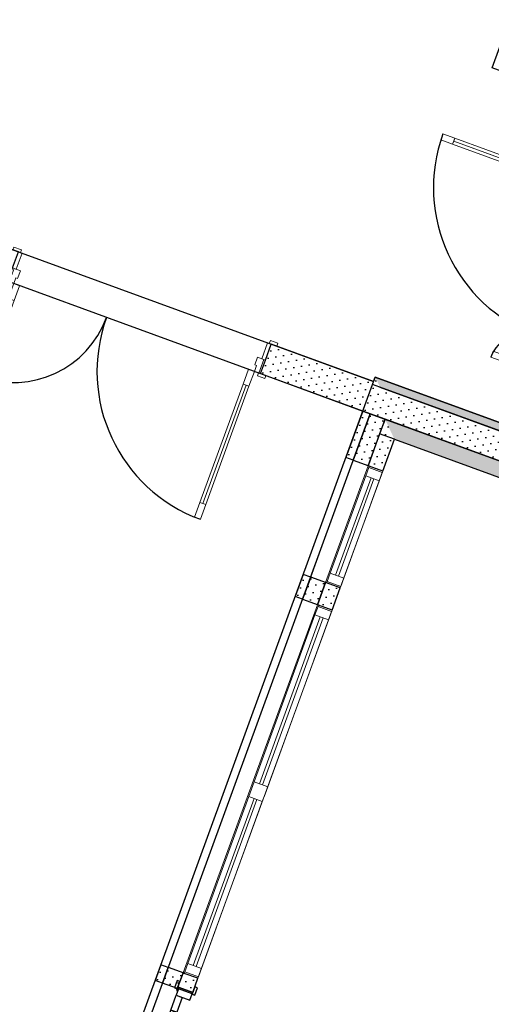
# Model space of a CAD drawing. Header units: millimetres. Extents: x 112481703 to 112588235, y 1264638581 to 1264713486.
# Tile 214 of 256: x 112565113 to 112568111, y 1264690086 to 1264696341. Entities that reach past the tile are written whole.
import ezdxf

# ---------------------------------------------------------------- set-up
doc = ezdxf.new("R2010")
doc.units = ezdxf.units.MM
doc.header["$LTSCALE"] = 0.5
doc.header["$MEASUREMENT"] = 0
doc.linetypes.add('PLINE', pattern=[0])
for name, color, linetype in [('231- Bærende yttervegger', 7, 'Continuous'), ('231- Bærende yttervegger (Skravur)', 7, 'Continuous'), ('231- Bærende yttervegger (Skravur)(Nye konstruksjoner)', 7, 'Continuous'), ('231- Bærende yttervegger(Nye konstruksjoner)', 7, 'Continuous'), ('232- Ikke-bærende yttervegger', 7, 'Continuous'), ('232- Ikke-bærende yttervegger (Skravur)(Nye konstruksjoner)', 7, 'Continuous'), ('232- Ikke-bærende yttervegger(Nye konstruksjoner)', 7, 'Continuous'), ('242- Ikke-bærende innervegger', 7, 'Continuous'), ('242- Ikke-bærende innervegger (Skravur)', 7, 'Continuous'), ('242- Ikke-bærende innervegger (Skravur)(Nye konstruksjoner)', 7, 'Continuous'), ('242- Ikke-bærende innervegger(Nye konstruksjoner)', 7, 'Continuous'), ('244- Vinduer_ dører_ foldevegger(Nye konstruksjoner)', 7, 'Continuous'), ('253- Oppforet gulv_ påstøp(Nye konstruksjoner)', 7, 'Continuous'), ('862- M___Nettoareal(Nye konstruksjoner)', 7, 'Continuous'), ('862- M___Nettoareal(Polylinje)(Nye konstruksjoner)', 7, 'Continuous')]:
    doc.layers.add(name, color=color, linetype=linetype)
doc.layers.add('234- Vinduer_ dører_ porter(Nye konstruksjoner)', color=7, linetype='Continuous', lineweight=0)
doc.layers.add('244- Vinduer_ dører_ foldevegger', color=7, linetype='Continuous', lineweight=0)
pattern_1 = [(249.956, (112557650, 1264717795), (-81.357, 29.68231), [0, -50]), (249.956, (112557682.11, 1264717756.67), (-81.357, 29.68231), [0, -50])]

# ---------------------------------------------------------------- blocks, each defined once
blk = doc.blocks.new('Korridor_2210_44', base_point=(112569058, 1264702349.8))
at = {"layer": '862- M___Nettoareal(Polylinje)(Nye konstruksjoner)', "linetype": 'PLINE', "flags": 128}
blk.add_lwpolyline([(112564606.4, 1264708093.6), (112563281.8, 1264708576.9), (112561722.3, 1264704302.5), (112562473.8, 1264704028.3), (112560623, 1264698955.4), (112559871.5, 1264699229.5), (112558294.9, 1264694908.2), (112559046.4, 1264694634), (112558117.6, 1264692088.1), (112556079, 1264692831.9), (112554638.8, 1264688884.4), (112555324.6, 1264688634.2), (112558485.8, 1264687480.9), (112561641.4, 1264696130.2), (112567362.9, 1264694042.8), (112567373.2, 1264694070.9), (112568194.8, 1264693771.2), (112568914.6, 1264695744), (112568116.1, 1264696035.3), (112569966.9, 1264701108.2), (112570765.4, 1264700816.9), (112572239.6, 1264704857.5), (112564461.1, 1264707695.4)], close=True, dxfattribs=at)
blk = doc.blocks.new('Matrom_ Felles stove_2320_85', base_point=(112564638.8, 1264690020.8))
at = {"layer": '862- M___Nettoareal(Polylinje)(Nye konstruksjoner)', "linetype": 'PLINE', "flags": 128}
blk.add_lwpolyline([(112562901.1, 1264681667.4), (112567341.3, 1264693837.7), (112564766.9, 1264694777), (112563531, 1264691389.3), (112560524.8, 1264692486.1), (112558741.2, 1264687597.4), (112558673.7, 1264687412.3), (112559918.4, 1264686958.2), (112558565.3, 1264683249.3)], close=True, dxfattribs=at)
blk = doc.blocks.new('Vindu[132]', base_point=(112557650, 1264717795))
at = {"layer": '234- Vinduer_ dører_ porter(Nye konstruksjoner)', "linetype": 'PLINE'}
for p, q in [((112567327.3, 1264693507.6), (112567056.5, 1264692765.4)), ((112567312.2, 1264693442.8), (112567331.4, 1264693495.4)), ((112567334.8, 1264693504.8), (112567327.3, 1264693507.6)), ((112567331.4, 1264693495.4), (112567334.8, 1264693504.8)), ((112567331.4, 1264693495.4), (112567417.8, 1264693463.9)), ((112567421.2, 1264693473.3), (112567334.8, 1264693504.8)), ((112567421.2, 1264693473.3), (112567334.8, 1264693504.8)), ((112567086.7, 1264692824.7), (112567312.2, 1264693442.8)), ((112567120.5, 1264692812.3), (112567346, 1264693430.5)), ((112567364.8, 1264693423.6), (112567139.3, 1264692805.5)), ((112567421.2, 1264693473.3), (112567150.5, 1264692731.1)), ((112567398.6, 1264693411.3), (112567312.2, 1264693442.8)), ((112567417.8, 1264693463.9), (112567398.6, 1264693411.3)), ((112567421.2, 1264693473.3), (112567417.8, 1264693463.9)), ((112567398.6, 1264693411.3), (112567173.1, 1264692793.1)), ((112567067.5, 1264692772.1), (112567086.7, 1264692824.7)), ((112567086.7, 1264692824.7), (112567173.1, 1264692793.1)), ((112567064.1, 1264692762.7), (112567056.5, 1264692765.4)), ((112567064.1, 1264692762.7), (112567067.5, 1264692772.1)), ((112567150.5, 1264692731.1), (112567064.1, 1264692762.7)), ((112567150.5, 1264692731.1), (112567064.1, 1264692762.7)), ((112567067.5, 1264692772.1), (112567153.9, 1264692740.5)), ((112567153.9, 1264692740.5), (112567150.5, 1264692731.1)), ((112567173.1, 1264692793.1), (112567153.9, 1264692740.5))]:
    blk.add_line(p, q, dxfattribs=at)
blk = doc.blocks.new('Vindu to-fags[135]', base_point=(112557650, 1264717795))
at = {"layer": '234- Vinduer_ dører_ porter(Nye konstruksjoner)', "linetype": 'PLINE'}
for p, q in [((112567005.1, 1264692624.5), (112566151.7, 1264690285.3)), ((112566990, 1264692559.7), (112567009.2, 1264692612.4)), ((112567012.6, 1264692621.7), (112567005.1, 1264692624.5)), ((112567009.2, 1264692612.4), (112567012.6, 1264692621.7)), ((112567009.2, 1264692612.4), (112567095.6, 1264692580.8)), ((112567099.1, 1264692590.2), (112567012.6, 1264692621.7)), ((112567099.1, 1264692590.2), (112567012.6, 1264692621.7)), ((112567099.1, 1264692590.2), (112566245.6, 1264690251)), ((112566603.1, 1264691499.1), (112566990, 1264692559.7)), ((112566636.9, 1264691486.8), (112567023.8, 1264692547.4)), ((112567076.4, 1264692528.2), (112566990, 1264692559.7)), ((112567095.6, 1264692580.8), (112567076.4, 1264692528.2)), ((112567099.1, 1264692590.2), (112567095.6, 1264692580.8)), ((112567042.6, 1264692540.6), (112566655.7, 1264691479.9)), ((112567076.4, 1264692528.2), (112566689.5, 1264691467.6)), ((112566585.9, 1264691452.2), (112566603.1, 1264691499.1)), ((112566603.1, 1264691499.1), (112566689.5, 1264691467.6)), ((112566568.8, 1264691405.2), (112566585.9, 1264691452.2)), ((112566672.4, 1264691420.6), (112566655.2, 1264691373.7)), ((112566689.5, 1264691467.6), (112566672.4, 1264691420.6)), ((112566181.8, 1264690344.6), (112566568.8, 1264691405.2)), ((112566215.7, 1264690332.2), (112566602.6, 1264691392.8)), ((112566621.4, 1264691386), (112566234.4, 1264690325.4)), ((112566655.2, 1264691373.7), (112566268.3, 1264690313)), ((112566655.2, 1264691373.7), (112566568.8, 1264691405.2)), ((112566162.6, 1264690292), (112566181.8, 1264690344.6)), ((112566181.8, 1264690344.6), (112566268.3, 1264690313)), ((112566268.3, 1264690313), (112566249.1, 1264690260.4)), ((112566159.2, 1264690282.6), (112566151.7, 1264690285.3)), ((112566159.2, 1264690282.6), (112566162.6, 1264690292)), ((112566245.6, 1264690251), (112566159.2, 1264690282.6)), ((112566245.6, 1264690251), (112566159.2, 1264690282.6)), ((112566162.6, 1264690292), (112566249.1, 1264690260.4)), ((112566249.1, 1264690260.4), (112566245.6, 1264690251))]:
    blk.add_line(p, q, dxfattribs=at)
blk = doc.blocks.new('Skyvedør[35]', base_point=(112557650, 1264717795))
at = {"layer": '244- Vinduer_ dører_ foldevegger(Nye konstruksjoner)', "linetype": 'PLINE'}
for p, q in [((112566114, 1264690237.3), (112566096.8, 1264690190.4)), ((112566131.8, 1264690230.8), (112566114, 1264690237.3)), ((112566114.7, 1264690183.9), (112566131.8, 1264690230.8)), ((112566119.1, 1264690196.1), (112566131.8, 1264690230.8)), ((112566119.1, 1264690196.1), (112566131.8, 1264690230.8)), ((112566096.8, 1264690190.4), (112566114.7, 1264690183.9)), ((112566123.2, 1264690183.9), (112566108.5, 1264690143.5)), ((112566119.1, 1264690196.1), (112566110.6, 1264690172.6)), ((112566110.6, 1264690172.6), (112566118.1, 1264690169.8)), ((112566118.1, 1264690169.8), (112566126.7, 1264690193.3)), ((112566126.7, 1264690193.3), (112566119.1, 1264690196.1)), ((112566126.7, 1264690193.3), (112566119.1, 1264690196.1)), ((112566126.7, 1264690193.3), (112566119.1, 1264690196.1)), ((112566123.2, 1264690183.9), (112566126.7, 1264690193.3)), ((112566209.7, 1264690152.4), (112566123.2, 1264690183.9)), ((112566126.7, 1264690193.3), (112566213.1, 1264690161.8)), ((112566213.1, 1264690161.8), (112566126.7, 1264690193.3)), ((112566213.1, 1264690161.8), (112566126.7, 1264690193.3)), ((112566225.8, 1264690196.5), (112566208.6, 1264690149.6)), ((112566213.1, 1264690161.8), (112566225.8, 1264690196.5)), ((112566213.1, 1264690161.8), (112566225.8, 1264690196.5)), ((112566243.6, 1264690190), (112566225.8, 1264690196.5)), ((112566226.5, 1264690143.1), (112566243.6, 1264690190)), ((112566074.2, 1264690049.6), (112566108.5, 1264690143.5)), ((112566108.5, 1264690143.5), (112566194.9, 1264690112)), ((112566108.5, 1264690143.5), (112566146.1, 1264690129.8)), ((112566146.1, 1264690129.8), (112566111.8, 1264690035.9)), ((112566194.9, 1264690112), (112566209.7, 1264690152.4)), ((112566208.6, 1264690149.6), (112566226.5, 1264690143.1)), ((112566209.7, 1264690152.4), (112566213.1, 1264690161.8)), ((112566111.8, 1264690035.9), (112566074.2, 1264690049.6)), ((112565749.6, 1264689101.4), (112566093, 1264690042.7)), ((112565696.5, 1264689014.3), (112565730.8, 1264689108.3)), ((112565730.8, 1264689108.3), (112565768.4, 1264689094.6)), ((112565768.4, 1264689094.6), (112565734.1, 1264689000.6)), ((112565734.1, 1264689000.6), (112565696.5, 1264689014.3)), ((112565699.8, 1264688906.7), (112565734.1, 1264689000.6)), ((112565734.1, 1264689000.6), (112565771.7, 1264688986.9)), ((112565771.7, 1264688986.9), (112565737.4, 1264688893)), ((112565375.2, 1264687958.5), (112565718.6, 1264688899.8)), ((112565737.4, 1264688893), (112565699.8, 1264688906.7)), ((112565659.6, 1264688388), (112565728.2, 1264688575.9)), ((112565728.2, 1264688575.9), (112565664.1, 1264688546.1)), ((112565728.2, 1264688575.9), (112565758, 1264688511.8)), ((112565322.1, 1264687871.4), (112565356.4, 1264687965.4)), ((112565356.4, 1264687965.4), (112565394, 1264687951.7)), ((112565394, 1264687951.7), (112565359.7, 1264687857.7)), ((112565245.5, 1264687856.8), (112565228.3, 1264687809.9)), ((112565263.3, 1264687850.3), (112565245.5, 1264687856.8)), ((112565267.4, 1264687861.6), (112565258.9, 1264687838.1)), ((112565266.4, 1264687835.4), (112565274.9, 1264687858.8)), ((112565274.9, 1264687858.8), (112565267.4, 1264687861.6)), ((112565284.5, 1264687885.1), (112565269.8, 1264687844.7)), ((112565371, 1264687853.6), (112565284.5, 1264687885.1)), ((112565359.7, 1264687857.7), (112565322.1, 1264687871.4)), ((112565356.2, 1264687813.2), (112565371, 1264687853.6)), ((112565228.3, 1264687809.9), (112565246.2, 1264687803.3)), ((112565246.2, 1264687803.3), (112565263.3, 1264687850.3)), ((112565258.9, 1264687838.1), (112565246.2, 1264687803.3)), ((112565258.9, 1264687838.1), (112565246.2, 1264687803.3)), ((112565258.9, 1264687838.1), (112565266.4, 1264687835.4)), ((112565266.4, 1264687835.4), (112565258.9, 1264687838.1)), ((112565266.4, 1264687835.4), (112565258.9, 1264687838.1)), ((112565269.8, 1264687844.7), (112565266.4, 1264687835.4)), ((112565266.4, 1264687835.4), (112565352.8, 1264687803.8)), ((112565352.8, 1264687803.8), (112565266.4, 1264687835.4)), ((112565352.8, 1264687803.8), (112565266.4, 1264687835.4)), ((112565269.8, 1264687844.7), (112565356.2, 1264687813.2)), ((112565357.3, 1264687816), (112565340.1, 1264687769.1)), ((112565352.8, 1264687803.8), (112565340.1, 1264687769.1)), ((112565352.8, 1264687803.8), (112565340.1, 1264687769.1)), ((112565356.2, 1264687813.2), (112565352.8, 1264687803.8)), ((112565375.1, 1264687809.5), (112565357.3, 1264687816)), ((112565358, 1264687762.6), (112565375.1, 1264687809.5)), ((112565340.1, 1264687769.1), (112565358, 1264687762.6))]:
    blk.add_line(p, q, dxfattribs=at)
at = {"layer": '244- Vinduer_ dører_ foldevegger(Nye konstruksjoner)', "linetype": 'PLINE', "flags": 128}
for points in [[(112565730.8, 1264689108.3), (112566074.2, 1264690049.6), (112566093, 1264690042.7), (112565749.6, 1264689101.4)], [(112565749.6, 1264689101.4), (112566093, 1264690042.7), (112566111.8, 1264690035.9), (112565768.4, 1264689094.6)], [(112565356.4, 1264687965.4), (112565699.8, 1264688906.7), (112565718.6, 1264688899.8), (112565375.2, 1264687958.5)], [(112565375.2, 1264687958.5), (112565718.6, 1264688899.8), (112565737.4, 1264688893), (112565394, 1264687951.7)]]:
    blk.add_lwpolyline(points, close=True, dxfattribs=at)
blk = doc.blocks.new('Dør tofløyet asymmetrisk[115]', base_point=(112557650, 1264717795))
at = {"layer": '234- Vinduer_ dører_ porter(Nye konstruksjoner)', "linetype": 'PLINE'}
for p, q in [((112565105.6, 1264694866.3), (112565068.6, 1264694764.9)), ((112565077.3, 1264694896.9), (112565070.8, 1264694879)), ((112565070.8, 1264694879), (112565117.8, 1264694861.9)), ((112565124.3, 1264694879.7), (112565077.3, 1264694896.9)), ((112565129.1, 1264694857.8), (112565105.6, 1264694866.3)), ((112565117.8, 1264694861.9), (112565124.3, 1264694879.7)), ((112565092, 1264694756.3), (112565129.1, 1264694857.8)), ((112565037, 1264694678.4), (112565068.6, 1264694764.9)), ((112565046.4, 1264694675), (112565077.9, 1264694761.4)), ((112565068.6, 1264694764.9), (112565092, 1264694756.3)), ((112565077.9, 1264694761.4), (112565068.6, 1264694764.9)), ((112565077.9, 1264694761.4), (112565118.3, 1264694746.7)), ((112565118.3, 1264694746.7), (112565100.5, 1264694697.9)), ((112565002.3, 1264694691.1), (112564995.7, 1264694673.3)), ((112564995.7, 1264694673.3), (112565042.7, 1264694656.1)), ((112565049.2, 1264694674), (112565002.3, 1264694691.1)), ((112565046.4, 1264694675), (112565037, 1264694678.4)), ((112565042.7, 1264694656.1), (112565049.2, 1264694674)), ((112565075.5, 1264694664.4), (112565046.4, 1264694675)), ((112565089.2, 1264694702), (112565075.5, 1264694664.4)), ((112565100.5, 1264694697.9), (112565089.2, 1264694702)), ((112565041.3, 1264694570.4), (112565075.5, 1264694664.4)), ((112565075.5, 1264694664.4), (112565113.1, 1264694650.7)), ((112565113.1, 1264694650.7), (112565078.8, 1264694556.7)), ((112564913.4, 1264694161.5), (112565060.1, 1264694563.6)), ((112565078.8, 1264694556.7), (112565041.3, 1264694570.4)), ((112566706.3, 1264694302.5), (112566699.8, 1264694284.7)), ((112566753.3, 1264694285.4), (112566706.3, 1264694302.5)), ((112566688.5, 1264694288.8), (112566651.5, 1264694187.4)), ((112566675, 1264694178.8), (112566712, 1264694280.2)), ((112566712, 1264694280.2), (112566688.5, 1264694288.8)), ((112566699.8, 1264694284.7), (112566746.8, 1264694267.6)), ((112566746.8, 1264694267.6), (112566753.3, 1264694285.4)), ((112566607.4, 1264694148.1), (112566625.2, 1264694196.9)), ((112566625.2, 1264694196.9), (112566665.6, 1264694182.2)), ((112566665.6, 1264694182.2), (112566634, 1264694095.8)), ((112566643.4, 1264694092.4), (112566675, 1264694178.8)), ((112566651.5, 1264694187.4), (112566675, 1264694178.8)), ((112566665.6, 1264694182.2), (112566675, 1264694178.8)), ((112564860.3, 1264694074.4), (112564894.6, 1264694168.4)), ((112564894.6, 1264694168.4), (112564932.1, 1264694154.7)), ((112564932.1, 1264694154.7), (112564897.9, 1264694060.7)), ((112566567.3, 1264694120.1), (112566533.1, 1264694026.2)), ((112566604.9, 1264694106.4), (112566567.3, 1264694120.1)), ((112566604.9, 1264694106.4), (112566618.6, 1264694144)), ((112566618.6, 1264694144), (112566607.4, 1264694148.1)), ((112564897.9, 1264694060.7), (112564860.3, 1264694074.4)), ((112566570.7, 1264694012.5), (112566604.9, 1264694106.4)), ((112566634, 1264694095.8), (112566604.9, 1264694106.4)), ((112566631.2, 1264694096.8), (112566624.7, 1264694079)), ((112566624.7, 1264694079), (112566671.7, 1264694061.8)), ((112566678.2, 1264694079.7), (112566631.2, 1264694096.8)), ((112566634, 1264694095.8), (112566643.4, 1264694092.4)), ((112566671.7, 1264694061.8), (112566678.2, 1264694079.7)), ((112566277.7, 1264693267.8), (112566551.9, 1264694019.3)), ((112566533.1, 1264694026.2), (112566570.7, 1264694012.5)), ((112566258.9, 1264693274.6), (112566224.6, 1264693180.7)), ((112566296.5, 1264693260.9), (112566258.9, 1264693274.6)), ((112566262.2, 1264693167), (112566296.5, 1264693260.9)), ((112566224.6, 1264693180.7), (112566262.2, 1264693167))]:
    blk.add_line(p, q, dxfattribs=at)
at = {"layer": '234- Vinduer_ dører_ porter(Nye konstruksjoner)', "linetype": 'PLINE', "flags": 128}
for points in [[(112564894.6, 1264694168.4), (112565041.3, 1264694570.4), (112565060.1, 1264694563.6), (112564913.4, 1264694161.5)], [(112564913.4, 1264694161.5), (112565060.1, 1264694563.6), (112565078.8, 1264694556.7), (112564932.1, 1264694154.7)], [(112566277.7, 1264693267.8), (112566551.9, 1264694019.3), (112566533.1, 1264694026.2), (112566258.9, 1264693274.6)], [(112566296.5, 1264693260.9), (112566570.7, 1264694012.5), (112566551.9, 1264694019.3), (112566277.7, 1264693267.8)]]:
    blk.add_lwpolyline(points, close=True, dxfattribs=at)
at = {"layer": '244- Vinduer_ dører_ foldevegger(Nye konstruksjoner)', "linetype": 'PLINE'}
for p, q in [((112565068.6, 1264694764.9), (112565105.6, 1264694866.3)), ((112565068.6, 1264694764.9), (112565105.6, 1264694866.3)), ((112565105.6, 1264694866.3), (112565070.8, 1264694879)), ((112565105.6, 1264694866.3), (112565070.8, 1264694879)), ((112565037, 1264694678.4), (112565068.6, 1264694764.9)), ((112565037, 1264694678.4), (112565068.6, 1264694764.9)), ((112565037, 1264694678.4), (112565002.3, 1264694691.1)), ((112565037, 1264694678.4), (112565002.3, 1264694691.1)), ((112566675, 1264694178.8), (112566712, 1264694280.2)), ((112566675, 1264694178.8), (112566712, 1264694280.2)), ((112566712, 1264694280.2), (112566746.8, 1264694267.6)), ((112566712, 1264694280.2), (112566746.8, 1264694267.6)), ((112566643.4, 1264694092.4), (112566675, 1264694178.8)), ((112566643.4, 1264694092.4), (112566675, 1264694178.8)), ((112566643.4, 1264694092.4), (112566678.2, 1264694079.7)), ((112566643.4, 1264694092.4), (112566678.2, 1264694079.7))]:
    blk.add_line(p, q, dxfattribs=at)
for centre, radius, start, end in [((112565075.5, 1264694664.4), 628, 249.95599, 339.95599), ((112566604.9, 1264694106.4), 1000, 159.95599, 249.95599)]:
    blk.add_arc(centre, radius, start, end, dxfattribs=at)
blk = doc.blocks.new('Dør tofløyet asymmetrisk[131]', base_point=(112557650, 1264717795))
at = {"layer": '234- Vinduer_ dører_ porter(Nye konstruksjoner)', "linetype": 'PLINE'}
for p, q in [((112567789.7, 1264695578.5), (112567803.4, 1264695616.1)), ((112567803.4, 1264695616.1), (112567878.6, 1264695588.6)), ((112567864.9, 1264695551.1), (112567789.7, 1264695578.5)), ((112567878.6, 1264695588.6), (112567864.9, 1264695551.1)), ((112567871.7, 1264695569.9), (112568660.9, 1264695282)), ((112568654, 1264695263.2), (112568667.7, 1264695300.7)), ((112568667.7, 1264695300.7), (112568742.9, 1264695273.3)), ((112568734.6, 1264695306.1), (112568751.8, 1264695353.1)), ((112568752.5, 1264695299.6), (112568734.6, 1264695306.1)), ((112568753.5, 1264695302.4), (112568742.9, 1264695273.3)), ((112568751.8, 1264695353.1), (112568769.6, 1264695346.6)), ((112568769.6, 1264695346.6), (112568752.5, 1264695299.6)), ((112568753.5, 1264695302.4), (112568756.9, 1264695311.8)), ((112568839.9, 1264695270.9), (112568753.5, 1264695302.4)), ((112568756.9, 1264695311.8), (112568843.4, 1264695280.3)), ((112568729.2, 1264695235.7), (112568654, 1264695263.2)), ((112568742.9, 1264695273.3), (112568729.2, 1264695235.7)), ((112568742.9, 1264695273.3), (112568780.5, 1264695259.6)), ((112568780.5, 1264695259.6), (112568776.3, 1264695248.3)), ((112568776.3, 1264695248.3), (112568825.2, 1264695230.5)), ((112568825.2, 1264695230.5), (112568839.9, 1264695270.9)), ((112568834.8, 1264695256.8), (112568843.4, 1264695280.3)), ((112568889.3, 1264695236.9), (112568834.8, 1264695256.8)), ((112568839.9, 1264695270.9), (112568843.4, 1264695280.3)), ((112568843.4, 1264695280.3), (112568897.8, 1264695260.4)), ((112568897.8, 1264695260.4), (112568889.3, 1264695236.9)), ((112568893.4, 1264695248.2), (112568910.5, 1264695295.2)), ((112568911.2, 1264695241.7), (112568893.4, 1264695248.2)), ((112568910.5, 1264695295.2), (112568928.4, 1264695288.7)), ((112568928.4, 1264695288.7), (112568911.2, 1264695241.7)), ((112568121.5, 1264694235.4), (112568107.8, 1264694197.9)), ((112568335.7, 1264694157.3), (112568121.5, 1264694235.4)), ((112568107.8, 1264694197.9), (112568322, 1264694119.7)), ((112568322, 1264694119.7), (112568311.4, 1264694090.6)), ((112568322, 1264694119.7), (112568335.7, 1264694157.3)), ((112568359.6, 1264694106), (112568322, 1264694119.7)), ((112568363.7, 1264694117.3), (112568359.6, 1264694106)), ((112568412.5, 1264694099.4), (112568363.7, 1264694117.3)), ((112568277.4, 1264694052.9), (112568294.5, 1264694099.9)), ((112568295.3, 1264694046.4), (112568277.4, 1264694052.9)), ((112568294.5, 1264694099.9), (112568312.4, 1264694093.4)), ((112568312.4, 1264694093.4), (112568295.3, 1264694046.4)), ((112568311.4, 1264694090.6), (112568307.9, 1264694081.2)), ((112568307.9, 1264694081.2), (112568394.4, 1264694049.7)), ((112568311.4, 1264694090.6), (112568397.8, 1264694059.1)), ((112568394.4, 1264694049.7), (112568402.9, 1264694073.1)), ((112568397.8, 1264694059.1), (112568394.4, 1264694049.7)), ((112568448.8, 1264694029.8), (112568394.4, 1264694049.7)), ((112568397.8, 1264694059.1), (112568412.5, 1264694099.4)), ((112568402.9, 1264694073.1), (112568457.4, 1264694053.3)), ((112568457.4, 1264694053.3), (112568448.8, 1264694029.8)), ((112568436.2, 1264693995), (112568453.3, 1264694042)), ((112568454, 1264693988.5), (112568436.2, 1264693995)), ((112568453.3, 1264694042), (112568471.2, 1264694035.5)), ((112568471.2, 1264694035.5), (112568454, 1264693988.5))]:
    blk.add_line(p, q, dxfattribs=at)
at = {"layer": '234- Vinduer_ dører_ porter(Nye konstruksjoner)', "linetype": 'PLINE', "flags": 128}
for points in [[(112567871.7, 1264695569.9), (112568660.9, 1264695282), (112568654, 1264695263.2), (112567864.9, 1264695551.1)], [(112567878.6, 1264695588.6), (112568667.7, 1264695300.7), (112568660.9, 1264695282), (112567871.7, 1264695569.9)]]:
    blk.add_lwpolyline(points, close=True, dxfattribs=at)
at = {"layer": '244- Vinduer_ dører_ foldevegger(Nye konstruksjoner)', "linetype": 'PLINE'}
for p, q in [((112568756.9, 1264695311.8), (112568769.6, 1264695346.6)), ((112568756.9, 1264695311.8), (112568769.6, 1264695346.6)), ((112568756.9, 1264695311.8), (112568843.4, 1264695280.3)), ((112568756.9, 1264695311.8), (112568843.4, 1264695280.3)), ((112568843.4, 1264695280.3), (112568897.8, 1264695260.4)), ((112568843.4, 1264695280.3), (112568897.8, 1264695260.4)), ((112568897.8, 1264695260.4), (112568910.5, 1264695295.2)), ((112568897.8, 1264695260.4), (112568910.5, 1264695295.2)), ((112568307.9, 1264694081.2), (112568295.3, 1264694046.4)), ((112568307.9, 1264694081.2), (112568295.3, 1264694046.4)), ((112568307.9, 1264694081.2), (112568394.4, 1264694049.7)), ((112568307.9, 1264694081.2), (112568394.4, 1264694049.7)), ((112568394.4, 1264694049.7), (112568448.8, 1264694029.8)), ((112568394.4, 1264694049.7), (112568448.8, 1264694029.8)), ((112568448.8, 1264694029.8), (112568436.2, 1264693995)), ((112568448.8, 1264694029.8), (112568436.2, 1264693995))]:
    blk.add_line(p, q, dxfattribs=at)
for centre, radius, start, end in [((112568742.9, 1264695273.3), 1000, 159.95599, 249.95599), ((112568322, 1264694119.7), 228, 69.95599, 159.95599)]:
    blk.add_arc(centre, radius, start, end, dxfattribs=at)
blk = doc.blocks.new('Veggåpning 01[149]', base_point=(112557650, 1264717795))
at = {"layer": '244- Vinduer_ dører_ foldevegger', "linetype": 'PLINE'}
for p, q in [((112566115.7, 1264690186.7), (112566021.8, 1264690220.9)), ((112565262.3, 1264687847.5), (112565168.3, 1264687881.8))]:
    blk.add_line(p, q, dxfattribs=at)
blk = doc.blocks.new('Veggåpning 07[286]', base_point=(112557650, 1264717795))
at = {"layer": '234- Vinduer_ dører_ porter(Nye konstruksjoner)', "linetype": 'PLINE'}
for p, q in [((112567233.4, 1264693541.8), (112566962.6, 1264692799.7)), ((112567327.3, 1264693507.6), (112567056.5, 1264692765.4)), ((112567240.9, 1264693539.1), (112567233.4, 1264693541.8)), ((112567327.3, 1264693507.6), (112567240.9, 1264693539.1)), ((112566970.1, 1264692796.9), (112566962.6, 1264692799.7)), ((112567056.5, 1264692765.4), (112566970.1, 1264692796.9))]:
    blk.add_line(p, q, dxfattribs=at)
blk = doc.blocks.new('Veggåpning 07[289]', base_point=(112557650, 1264717795))
at = {"layer": '234- Vinduer_ dører_ porter(Nye konstruksjoner)', "linetype": 'PLINE'}
for p, q in [((112566911.2, 1264692658.8), (112566057.8, 1264690319.6)), ((112567005.1, 1264692624.5), (112566151.7, 1264690285.3)), ((112566918.7, 1264692656), (112566911.2, 1264692658.8)), ((112567005.1, 1264692624.5), (112566918.7, 1264692656)), ((112566065.3, 1264690316.8), (112566057.8, 1264690319.6)), ((112566151.7, 1264690285.3), (112566065.3, 1264690316.8))]:
    blk.add_line(p, q, dxfattribs=at)
blk = doc.blocks.new('Veggåpning 07[291]', base_point=(112557650, 1264717795))
at = {"layer": '234- Vinduer_ dører_ porter(Nye konstruksjoner)', "linetype": 'PLINE'}
for p, q in [((112567186.4, 1264693559), (112566915.6, 1264692816.8)), ((112567233.4, 1264693541.8), (112567186.4, 1264693559)), ((112567233.4, 1264693541.8), (112566962.6, 1264692799.7)), ((112566962.6, 1264692799.7), (112566915.6, 1264692816.8))]:
    blk.add_line(p, q, dxfattribs=at)
blk = doc.blocks.new('Veggåpning 07[294]', base_point=(112557650, 1264717795))
at = {"layer": '234- Vinduer_ dører_ porter(Nye konstruksjoner)', "linetype": 'PLINE'}
for p, q in [((112566864.2, 1264692675.9), (112566010.8, 1264690336.7)), ((112566911.2, 1264692658.8), (112566864.2, 1264692675.9)), ((112566911.2, 1264692658.8), (112566057.8, 1264690319.6)), ((112566057.8, 1264690319.6), (112566010.8, 1264690336.7))]:
    blk.add_line(p, q, dxfattribs=at)
blk = doc.blocks.new('Veggåpning 01[150]', base_point=(112557650, 1264717795))
at = {"layer": '244- Vinduer_ dører_ foldevegger(Nye konstruksjoner)', "linetype": 'PLINE'}
for p, q in [((112566021.8, 1264690220.9), (112565974.8, 1264690238.1)), ((112565168.3, 1264687881.8), (112565121.4, 1264687898.9))]:
    blk.add_line(p, q, dxfattribs=at)

msp = doc.modelspace()

# ---------------------------------------------------------------- hatches: boundary and pattern name
at = {"layer": '231- Bærende yttervegger (Skravur)', "linetype": 'Continuous'}
h = msp.add_hatch(dxfattribs=at)
h.set_pattern_fill('Prikker_tett', color=256, style=0, pattern_type=2)
h.set_pattern_definition(pattern_1)
h.paths.add_polyline_path([(112567341.3, 1264693837.7), (112567403, 1264694006.8), (112567356, 1264694024), (112567294.4, 1264693854.9)])
h = msp.add_hatch(dxfattribs=at)
h.set_pattern_fill('Prikker_tett', color=256, style=0, pattern_type=2)
h.set_pattern_definition(pattern_1)
h.paths.add_polyline_path([(112567341.3, 1264693837.7), (112568313.3, 1264693483.1), (112568375, 1264693652.2), (112567403, 1264694006.8)])
at = {"layer": '231- Bærende yttervegger (Skravur)(Nye konstruksjoner)', "linetype": 'Continuous'}
h = msp.add_hatch(dxfattribs=at)
h.set_pattern_fill('Prikker_tett', color=256, style=0, pattern_type=2)
h.set_pattern_definition(pattern_1)
h.paths.add_polyline_path([(112567494.9, 1264693675.3), (112567435.3, 1264693803.5), (112567401, 1264693709.5)])
h = msp.add_hatch(dxfattribs=at)
h.set_pattern_fill('Prikker_tett', color=256, style=0, pattern_type=2)
h.set_pattern_definition(pattern_1)
h.paths.add_polyline_path([(112574043.8, 1264691392.4), (112567435.3, 1264693803.5), (112567494.9, 1264693675.3), (112574009.5, 1264691298.5)])
at = {"layer": '232- Ikke-bærende yttervegger (Skravur)(Nye konstruksjoner)', "linetype": 'Continuous'}
h = msp.add_hatch(dxfattribs=at)
h.set_pattern_fill('Prikker_tett', color=256, style=0, pattern_type=2)
h.set_pattern_definition(pattern_1)
h.paths.add_polyline_path([(112567403, 1264694006.8), (112567373.2, 1264694070.9), (112567356, 1264694024)])
h = msp.add_hatch(dxfattribs=at)
h.set_pattern_fill('Prikker_tett', color=256, style=0, pattern_type=2)
h.set_pattern_definition(pattern_1)
h.paths.add_polyline_path([(112573906.6, 1264691687.3), (112567373.2, 1264694070.9), (112567403, 1264694006.8), (112573889.4, 1264691640.3)])
h = msp.add_hatch(dxfattribs=at)
h.set_pattern_fill('Prikker_tett', color=256, style=0, pattern_type=2)
h.set_pattern_definition(pattern_1)
h.paths.add_polyline_path([(112567294.4, 1264693854.9), (112567186.4, 1264693559), (112567233.4, 1264693541.8), (112567341.3, 1264693837.7)])
h = msp.add_hatch(dxfattribs=at)
h.set_pattern_fill('Prikker_tett', color=256, style=0, pattern_type=2)
h.set_pattern_definition(pattern_1)
h.paths.add_polyline_path([(112566962.6, 1264692799.7), (112566915.6, 1264692816.8), (112566864.2, 1264692675.9), (112566911.2, 1264692658.8)])
h = msp.add_hatch(dxfattribs=at)
h.set_pattern_fill('Prikker_tett', color=256, style=0, pattern_type=2)
h.set_pattern_definition(pattern_1)
h.paths.add_polyline_path([(112566057.8, 1264690319.6), (112566010.8, 1264690336.7), (112565974.8, 1264690238.1), (112566021.8, 1264690220.9)])
at = {"layer": '242- Ikke-bærende innervegger (Skravur)', "linetype": 'Continuous'}
h = msp.add_hatch(dxfattribs=at)
h.set_pattern_fill('Prikker_tett', color=256, style=0, pattern_type=2)
h.set_pattern_definition(pattern_1)
h.paths.add_polyline_path([(112567435.3, 1264693803.5), (112567341.3, 1264693837.7), (112567233.4, 1264693541.8), (112567327.3, 1264693507.6)])
h = msp.add_hatch(dxfattribs=at)
h.set_pattern_fill('Prikker_tett', color=256, style=0, pattern_type=2)
h.set_pattern_definition(pattern_1)
h.paths.add_polyline_path([(112567056.5, 1264692765.4), (112566962.6, 1264692799.7), (112566911.2, 1264692658.8), (112567005.1, 1264692624.5)])
h = msp.add_hatch(dxfattribs=at)
h.set_pattern_fill('Prikker_tett', color=256, style=0, pattern_type=2)
h.set_pattern_definition(pattern_1)
h.paths.add_polyline_path([(112566151.7, 1264690285.3), (112566057.8, 1264690319.6), (112566021.8, 1264690220.9), (112566115.7, 1264690186.7)])
at = {"layer": '242- Ikke-bærende innervegger (Skravur)(Nye konstruksjoner)', "linetype": 'Continuous'}
h = msp.add_hatch(dxfattribs=at)
h.set_pattern_fill('Prikker_tett', color=256, style=0, pattern_type=2)
h.set_pattern_definition(pattern_1)
h.paths.add_polyline_path([(112567294.4, 1264693854.9), (112567362.9, 1264694042.8), (112566712, 1264694280.2), (112566643.4, 1264694092.4)])
h = msp.add_hatch(dxfattribs=at)
h.set_pattern_fill('Prikker_tett', color=256, style=0, pattern_type=2)
h.set_pattern_definition(pattern_1)
h.paths.add_polyline_path([(112567494.9, 1264693675.3), (112567401, 1264693709.5), (112567327.3, 1264693507.6), (112567421.2, 1264693473.3)])
h = msp.add_hatch(dxfattribs=at)
h.set_pattern_fill('Prikker_tett', color=256, style=0, pattern_type=2)
h.set_pattern_definition(pattern_1)
h.paths.add_polyline_path([(112567150.5, 1264692731.1), (112567056.5, 1264692765.4), (112567005.1, 1264692624.5), (112567099.1, 1264692590.2)])
h = msp.add_hatch(dxfattribs=at)
h.set_pattern_fill('Prikker_tett', color=256, style=0, pattern_type=2)
h.set_pattern_definition(pattern_1)
h.paths.add_polyline_path([(112566245.6, 1264690251), (112566151.7, 1264690285.3), (112566119.1, 1264690196.1), (112566213.1, 1264690161.8)])

# ---------------------------------------------------------------- linework, layer by layer
at = {"layer": '231- Bærende yttervegger', "linetype": 'PLINE', "flags": 128}
for points in [[(112568375, 1264693652.2), (112567403, 1264694006.8)], [(112567341.3, 1264693837.7), (112568313.3, 1264693483.1)]]:
    msp.add_lwpolyline(points, dxfattribs=at)
at = {"layer": '231- Bærende yttervegger(Nye konstruksjoner)', "linetype": 'PLINE', "flags": 128}
for points in [[(112574043.8, 1264691392.4), (112567435.3, 1264693803.5)], [(112567494.9, 1264693675.3), (112574009.5, 1264691298.5)]]:
    msp.add_lwpolyline(points, dxfattribs=at)
at = {"layer": '232- Ikke-bærende yttervegger', "linetype": 'PLINE'}
for p, q in [((112567403, 1264694006.8), (112567356, 1264694024)), ((112567403, 1264694006.8), (112567356, 1264694024)), ((112567294.4, 1264693854.9), (112567341.3, 1264693837.7)), ((112567294.4, 1264693854.9), (112567341.3, 1264693837.7))]:
    msp.add_line(p, q, dxfattribs=at)
at = {"layer": '232- Ikke-bærende yttervegger(Nye konstruksjoner)', "linetype": 'PLINE'}
for p, q in [((112567403, 1264694006.8), (112567356, 1264694024)), ((112567403, 1264694006.8), (112567356, 1264694024)), ((112567233.4, 1264693541.8), (112567186.4, 1264693559)), ((112566962.6, 1264692799.7), (112566915.6, 1264692816.8)), ((112566911.2, 1264692658.8), (112566864.2, 1264692675.9)), ((112566057.8, 1264690319.6), (112566010.8, 1264690336.7)), ((112566021.8, 1264690220.9), (112565974.8, 1264690238.1))]:
    msp.add_line(p, q, dxfattribs=at)
at = {"layer": '232- Ikke-bærende yttervegger(Nye konstruksjoner)', "linetype": 'PLINE', "flags": 128}
for points in [[(112567373.2, 1264694070.9), (112567362.9, 1264694042.8)], [(112573906.6, 1264691687.3), (112567373.2, 1264694070.9)], [(112567403, 1264694006.8), (112573889.4, 1264691640.3)], [(112567294.4, 1264693854.9), (112567186.4, 1264693559)], [(112567233.4, 1264693541.8), (112567341.3, 1264693837.7)], [(112566915.6, 1264692816.8), (112566864.2, 1264692675.9)], [(112566911.2, 1264692658.8), (112566962.6, 1264692799.7)], [(112566010.8, 1264690336.7), (112565974.8, 1264690238.1)], [(112566021.8, 1264690220.9), (112566057.8, 1264690319.6)]]:
    msp.add_lwpolyline(points, dxfattribs=at)
at = {"layer": '242- Ikke-bærende innervegger', "linetype": 'PLINE'}
for p, q in [((112567240.9, 1264693539.1), (112567233.4, 1264693541.8)), ((112567327.3, 1264693507.6), (112567240.9, 1264693539.1)), ((112566970.1, 1264692796.9), (112566962.6, 1264692799.7)), ((112567056.5, 1264692765.4), (112566970.1, 1264692796.9)), ((112566918.7, 1264692656), (112566911.2, 1264692658.8)), ((112567005.1, 1264692624.5), (112566918.7, 1264692656)), ((112566065.3, 1264690316.8), (112566057.8, 1264690319.6)), ((112566151.7, 1264690285.3), (112566065.3, 1264690316.8)), ((112566115.7, 1264690186.7), (112566021.8, 1264690220.9))]:
    msp.add_line(p, q, dxfattribs=at)
at = {"layer": '242- Ikke-bærende innervegger', "linetype": 'PLINE', "flags": 128}
for points in [[(112567341.3, 1264693837.7), (112567233.4, 1264693541.8)], [(112567327.3, 1264693507.6), (112567435.3, 1264693803.5)], [(112567435.3, 1264693803.5), (112567341.3, 1264693837.7)], [(112566962.6, 1264692799.7), (112566911.2, 1264692658.8)], [(112567005.1, 1264692624.5), (112567056.5, 1264692765.4)], [(112566057.8, 1264690319.6), (112566021.8, 1264690220.9)], [(112566115.7, 1264690186.7), (112566151.7, 1264690285.3)]]:
    msp.add_lwpolyline(points, dxfattribs=at)
at = {"layer": '242- Ikke-bærende innervegger(Nye konstruksjoner)', "linetype": 'PLINE'}
for p, q in [((112566675, 1264694178.8), (112566712, 1264694280.2)), ((112566712, 1264694280.2), (112566746.8, 1264694267.6)), ((112566643.4, 1264694092.4), (112566675, 1264694178.8)), ((112566643.4, 1264694092.4), (112566678.2, 1264694079.7)), ((112567494.9, 1264693675.3), (112567401, 1264693709.5)), ((112567494.9, 1264693675.3), (112567401, 1264693709.5)), ((112567334.8, 1264693504.8), (112567327.3, 1264693507.6)), ((112567421.2, 1264693473.3), (112567334.8, 1264693504.8)), ((112567064.1, 1264692762.7), (112567056.5, 1264692765.4)), ((112567150.5, 1264692731.1), (112567064.1, 1264692762.7)), ((112567012.6, 1264692621.7), (112567005.1, 1264692624.5)), ((112567099.1, 1264692590.2), (112567012.6, 1264692621.7)), ((112566119.1, 1264690196.1), (112566131.8, 1264690230.8)), ((112566159.2, 1264690282.6), (112566151.7, 1264690285.3)), ((112566245.6, 1264690251), (112566159.2, 1264690282.6)), ((112566126.7, 1264690193.3), (112566119.1, 1264690196.1)), ((112566213.1, 1264690161.8), (112566126.7, 1264690193.3)), ((112566213.1, 1264690161.8), (112566225.8, 1264690196.5))]:
    msp.add_line(p, q, dxfattribs=at)
at = {"layer": '242- Ikke-bærende innervegger(Nye konstruksjoner)', "linetype": 'PLINE', "flags": 128}
for points in [[(112567362.9, 1264694042.8), (112566712, 1264694280.2)], [(112566643.4, 1264694092.4), (112567294.4, 1264693854.9)], [(112567435.3, 1264693803.5), (112567401, 1264693709.5)], [(112567401, 1264693709.5), (112567327.3, 1264693507.6)], [(112567421.2, 1264693473.3), (112567494.9, 1264693675.3)], [(112567056.5, 1264692765.4), (112567005.1, 1264692624.5)], [(112567099.1, 1264692590.2), (112567150.5, 1264692731.1)], [(112566151.7, 1264690285.3), (112566119.1, 1264690196.1)], [(112566213.1, 1264690161.8), (112566245.6, 1264690251)]]:
    msp.add_lwpolyline(points, dxfattribs=at)
at = {"layer": '253- Oppforet gulv_ påstøp(Nye konstruksjoner)', "linetype": 'PLINE', "flags": 128}
msp.add_lwpolyline([(112565480.4, 1264710489.2), (112558425.2, 1264713063.1), (112545807.5, 1264678479), (112545873.3, 1264678455), (112548458.6, 1264685541.1), (112553371.8, 1264683748.6), (112554037.1, 1264685572), (112556197.8, 1264684783.7), (112555981.9, 1264684191.9), (112557320.5, 1264683703.4), (112562854.1, 1264681684.6), (112567373.2, 1264694070.9), (112573906.6, 1264691687.3), (112578384.3, 1264703960.4), (112572888.6, 1264705965.4), (112572455.6, 1264704778.6), (112564461.1, 1264707695.4)], close=True, dxfattribs=at)

# ---------------------------------------------------------------- block references
at = {"layer": '234- Vinduer_ dører_ porter(Nye konstruksjoner)', "linetype": 'PLINE'}
for name in ['Veggåpning 07[291]', 'Veggåpning 07[286]', 'Vindu[132]', 'Veggåpning 07[294]', 'Veggåpning 07[289]', 'Vindu to-fags[135]']:
    msp.add_blockref(name, (112557650, 1264717795), dxfattribs=at)
at = {"layer": '244- Vinduer_ dører_ foldevegger', "linetype": 'PLINE'}
msp.add_blockref('Veggåpning 01[149]', (112557650, 1264717795), dxfattribs=at)
at = {"layer": '244- Vinduer_ dører_ foldevegger(Nye konstruksjoner)', "linetype": 'PLINE'}
for name in ['Dør tofløyet asymmetrisk[131]', 'Dør tofløyet asymmetrisk[115]', 'Veggåpning 01[150]', 'Skyvedør[35]']:
    msp.add_blockref(name, (112557650, 1264717795), dxfattribs=at)
at = {"layer": '862- M___Nettoareal(Nye konstruksjoner)', "linetype": 'Continuous'}
for name, p in [('Korridor_2210_44', (112569058, 1264702349.8)), ('Matrom_ Felles stove_2320_85', (112564638.8, 1264690020.8))]:
    msp.add_blockref(name, p, dxfattribs=at)

doc.saveas('drawing.dxf')
